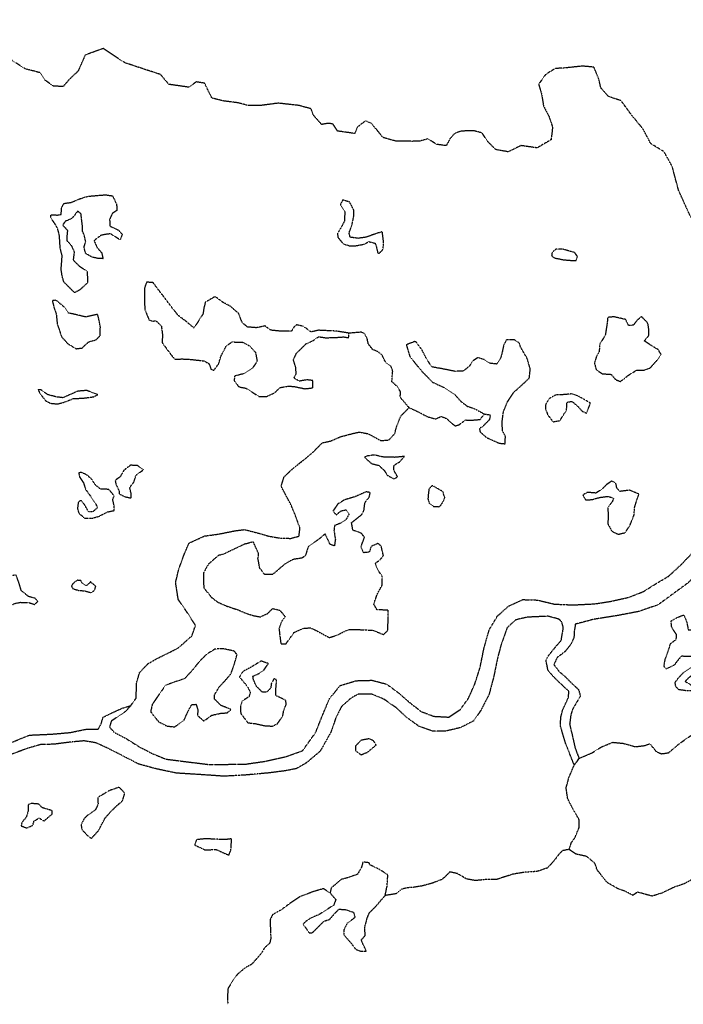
# Model space of a CAD drawing. Extents: x 10554 to 44778, y 34697 to 55088.
# Tile 18 of 51: x 18268 to 19292, y 50574 to 52093. Entities that reach past the tile are written whole.
import ezdxf

# ---------------------------------------------------------------- set-up
doc = ezdxf.new("R2010")
doc.units = 0
doc.header["$MEASUREMENT"] = 0
doc.linetypes.add('WATER1', pattern=[0.425, 0.125, -0.075, 0, -0.075, 0, -0.075, 0, -0.075])
for name, color, linetype in [('V-TOPO-EWAT-COAS', 20, 'WATER1'), ('V-TOPO-EWAT-LAKE', 20, 'WATER1'), ('V-TOPO-EWAT-RIVR', 20, 'WATER1'), ('V-TOPO-EWAT-STRE', 20, 'WATER1')]:
    doc.layers.add(name, color=color, linetype=linetype)

msp = doc.modelspace()

# ---------------------------------------------------------------- linework, layer by layer
at = {"layer": 'V-TOPO-EWAT-COAS', "flags": 128}
msp.add_lwpolyline([(19274.3, 51867), (19261.8, 51889.4), (19241.4, 51901.8), (19229.8, 51924), (19212.7, 51944.8), (19195.5, 51968.1), (19175.9, 51974.7), (19164.3, 51987.9), (19161.2, 52001.7), (19153.7, 52019.9), (19135.9, 52021.5), (19110.8, 52018.8), (19094, 52017.7), (19079, 52008.5), (19068.4, 51993.5), (19073.1, 51977.3), (19076, 51959.8), (19084.2, 51944.3), (19089.9, 51927.2), (19087.6, 51907.9), (19066.1, 51895.3), (19041.2, 51898.8), (19021.5, 51889.2), (19002, 51892.7), (18989.6, 51905.3), (18981.3, 51918.2), (18969.4, 51921.5), (18949, 51921.3), (18939.1, 51917.8), (18931.9, 51909.9), (18925.8, 51898.7), (18911, 51900.7), (18897.5, 51909.3), (18885.4, 51905.7), (18874.3, 51905.4), (18848.6, 51905.6), (18828.4, 51911.2), (18810.8, 51933), (18801.1, 51936.8), (18788.8, 51927.4), (18784.7, 51917.5), (18758.4, 51921.2), (18751, 51932.4), (18742.9, 51933.1), (18733.8, 51931.4), (18720.9, 51945.8), (18717.5, 51955.6), (18698.1, 51960.8), (18666.7, 51964.3), (18638.1, 51960.5), (18618.7, 51961), (18604.9, 51964.8), (18581.6, 51967.8), (18564.6, 51972.1), (18553.2, 51995.1), (18540.5, 51997.2), (18528.7, 51988.9), (18498, 51993.3), (18485.3, 52008.5), (18462.3, 52015.9), (18430.2, 52026.7), (18412.6, 52038.1), (18396.9, 52048.6), (18368.9, 52038.5), (18358, 52013.7), (18344.7, 52001.3), (18335.1, 51990), (18320.1, 51990.6), (18307.3, 51999.6), (18299.4, 52011.3), (18276.6, 52017.2), (18254.4, 52031.4), (18239.2, 52034), (18214.1, 52039.8), (18203.5, 52047.5), (18197.7, 52061.1), (18178.5, 52080), (18146.5, 52089.3), (18109.4, 52092.8), (18070.2, 52093.1), (18052.5, 52089.8), (18036.1, 52080.7), (18004, 52070.1), (17978.1, 52066.5), (17952.6, 52077.5), (17919.8, 52086.1), (17907.6, 52079.4), (17894.2, 52074.5), (17882.6, 52062.6), (17881.7, 52056.4), (17867.9, 52054.3), (17852.7, 52054.2), (17843.1, 52051.6), (17839.8, 52041.6), (17852, 52008.7), (17862.1, 51990.8), (17852.3, 51983.7), (17832.4, 51972.4), (17802.5, 51964.5), (17790.8, 51969.7), (17766.8, 51975.8), (17748.1, 51973.6), (17737.4, 51978.7), (17722.3, 51988.3), (17705.4, 51999.5), (17691.9, 52013.6), (17677.6, 52025.3), (17661.3, 52030.9), (17650.9, 52025.8), (17648.5, 52012.4), (17648.7, 51983.7), (17647.2, 51977), (17634.1, 51972.2), (17612.5, 51962.8), (17601.1, 51958.7), (17589, 51950.1), (17565.7, 51944.7), (17539.4, 51954.2), (17519.4, 51959.5), (17503.1, 51968.7), (17485.1, 51982.1), (17477, 51989.8), (17468.5, 52005.7), (17446.6, 52019.1), (17415.6, 52031.7), (17401, 52039.4), (17386, 52046.6), (17371.3, 52041.6), (17368.9, 52027.7), (17373.1, 52015.2), (17370.7, 52003.1), (17358.8, 52000), (17344.3, 52006.6), (17331.4, 52004.8), (17329.9, 51998.9), (17321.1, 51990.3), (17311.8, 51993.3), (17299.8, 51997.1), (17276.6, 51989.8), (17249.6, 51966.7), (17234.2, 51947.9), (17229.4, 51937.8), (17209, 51925.5), (17205.4, 51903.7), (17186.5, 51883.8), (17158.9, 51870), (17130.1, 51857.2), (17103.4, 51857.5), (17071.2, 51863.4), (17050.7, 51856), (17010.1, 51851.7), (16989.6, 51850.9), (16965.2, 51848), (16947.4, 51851), (16916.5, 51858.8), (16880.1, 51872.8), (16847.2, 51890.1), (16824.1, 51897.9), (16802.8, 51909.2), (16781.8, 51931.1), (16761.9, 51935.7), (16743.2, 51928.1), (16725.4, 51938.6), (16701, 51953), (16659.9, 51954.8), (16625, 51969.7), (16595.3, 51987.9), (16574.2, 51989.1), (16550.8, 51988), (16529.6, 51984.2), (16472.3, 51989.1), (16446.3, 52000.1), (16423.8, 51998.4), (16407.6, 51988.8), (16385.8, 51983.4), (16365.6, 52000.1), (16342, 52001.7), (16323.8, 52001.5), (16300.3, 52005.2), (16273.3, 52015.5), (16249.2, 52011.8), (16212.4, 52003.9), (16197.5, 52000.9), (16170, 52005.2), (16155.4, 51996.9), (16129.5, 51993.3), (16121.6, 51979.3), (16106, 51963.3), (16081.9, 51962), (16051, 51962.3), (16035, 51948.4), (16008.3, 51943.9), (16000.3, 51957.4), (15988.9, 51953.4), (15979.5, 51949.7), (15960.7, 51956.8), (15951.2, 51948.9), (15938.1, 51930), (15912.4, 51934.5), (15859, 51940.4), (15813, 51954.8), (15772.2, 51955.9), (15743.3, 51965.3), (15722.2, 51980.6), (15700.7, 51987), (15673.4, 51982.9), (15653, 51987.6), (15637.2, 51990.6), (15619.3, 51987.8), (15604.8, 51983.5), (15587.2, 51971.9), (15581.3, 51964.4), (15584.3, 51954), (15585.9, 51943.3), (15593.8, 51927.2), (15587.7, 51919.6), (15577.5, 51915.9), (15533.2, 51914.3), (15519.1, 51914.5), (15499.5, 51903.3), (15482.7, 51884), (15463.9, 51877.6), (15441.1, 51886.3), (15411.9, 51894.3), (15368.7, 51873.7), (15339.8, 51870), (15314.9, 51862.7), (15303.1, 51853.8), (15296.2, 51848.6), (15274, 51829.2), (15251, 51816.9), (15230.4, 51819), (15202.1, 51821.6), (15177.7, 51821.2), (15155.1, 51817), (15136.4, 51805.5), (15120.2, 51801.8), (15110.2, 51793.2)], dxfattribs=at)
at = {"layer": 'V-TOPO-EWAT-LAKE', "flags": 128}
for points in [[(18372.8, 51687.2), (18360.2, 51675.7), (18352.5, 51671.9), (18336.1, 51688.4), (18333.5, 51697.4), (18331.9, 51707.7), (18333.5, 51728.7), (18330.5, 51740.5), (18329.3, 51759.5), (18326.6, 51770.9), (18321.7, 51779.2), (18315.8, 51787.6), (18315.9, 51792.2), (18326.3, 51791.6), (18332.1, 51792.7), (18332.4, 51802.6), (18336.1, 51809.6), (18347.2, 51811.1), (18360.7, 51816.8), (18372.4, 51820.5), (18390.1, 51822.1), (18400.6, 51822.9), (18411.2, 51821.3), (18417.4, 51808.2), (18418, 51798.8), (18410.9, 51794.1), (18406.6, 51785), (18407.3, 51774.4), (18414.4, 51771.4), (18420.7, 51768.1), (18426.1, 51761.9), (18422.9, 51753.3), (18413.5, 51759.3), (18408, 51762.6), (18399.7, 51761.7), (18393.1, 51760.2), (18382.6, 51752.2), (18387.1, 51741.9), (18394.4, 51733.4), (18396.5, 51724.3), (18388.7, 51724.7), (18379.8, 51726.6), (18369.6, 51732.4), (18367.3, 51742.5), (18369.8, 51750.3), (18367.4, 51761), (18364.8, 51767.1), (18364.8, 51774.3), (18363.5, 51785), (18362.6, 51793.3), (18357.6, 51798), (18351.8, 51790.4), (18347.9, 51785.9), (18338.1, 51781.9), (18334.2, 51776.2), (18341.7, 51768.1), (18341, 51761.8), (18340.4, 51752.5), (18347.7, 51744.5), (18352.1, 51734.7), (18350.4, 51722.1), (18360.2, 51712.6), (18371.9, 51705.1)], [(18827.3, 51765.9), (18813.9, 51761.7), (18802.8, 51757.5), (18789.7, 51755.7), (18777.7, 51757.4), (18776, 51764), (18780.8, 51777.2), (18783.4, 51790.7), (18783.4, 51799.3), (18777, 51811.5), (18766.2, 51814.9), (18762.6, 51807.8), (18769.6, 51797.1), (18768.7, 51782.4), (18765.3, 51775.5), (18758.2, 51763.2), (18758.6, 51757.7), (18767, 51747.2), (18777.8, 51743.9), (18788.2, 51744.5), (18800, 51746.9), (18806.4, 51750.8), (18816.1, 51748.1), (18818.3, 51742), (18820.2, 51733.3), (18822.7, 51732.6), (18828.3, 51738.4), (18829.3, 51749.6)], [(19124.1, 51733.7), (19113.9, 51736.6), (19105, 51739.2), (19095.1, 51738.8), (19089.2, 51734.1), (19088.4, 51729.1), (19092.5, 51725.5), (19107.3, 51722.6), (19119, 51721.6), (19126, 51721.3), (19128.2, 51727.7)], [(18775.7, 51609.3), (18757.1, 51612.5), (18728.9, 51613.8), (18717.5, 51611.2), (18705.6, 51619.8), (18695.2, 51622.1), (18690.9, 51618.7), (18687.2, 51612.4), (18668.8, 51612.6), (18655.1, 51613.9), (18646.5, 51620.5), (18633.1, 51617.7), (18619.6, 51618.8), (18611.4, 51625.2), (18605.8, 51639.7), (18592.7, 51651), (18581.7, 51656.7), (18569.5, 51665.9), (18554.3, 51657.1), (18552.4, 51649.8), (18550.6, 51638.9), (18544, 51628.6), (18536.8, 51617.3), (18524.5, 51627.7), (18512.8, 51636.4), (18504, 51647.2), (18490.6, 51665.1), (18482.5, 51675.6), (18473.8, 51687.3), (18463.6, 51688.1), (18460.6, 51679.3), (18460.3, 51658.7), (18461.2, 51645.2), (18467.4, 51630), (18473.4, 51628), (18478.2, 51628.6), (18486.5, 51620.4), (18488.2, 51606.5), (18487.7, 51594.8), (18496.7, 51582.3), (18507, 51569), (18518.3, 51569.6), (18531.7, 51568.9), (18552.3, 51566.6), (18559.9, 51562.2), (18563.3, 51553.2), (18567.6, 51552.2), (18574.9, 51562.1), (18578.4, 51573.7), (18586.6, 51589.6), (18595.3, 51595.8), (18611.6, 51595.5), (18622.6, 51589.8), (18631.7, 51579.6), (18634.2, 51565.8), (18627.3, 51555.9), (18613.7, 51546.7), (18599.6, 51543.3), (18598.6, 51535.8), (18606.1, 51526.5), (18617.2, 51524.4), (18636.8, 51511.8), (18648.4, 51511.5), (18661.5, 51517.4), (18669.6, 51525.4), (18683.1, 51527.7), (18692.6, 51526.8), (18707.9, 51523.6), (18719.9, 51525), (18720.2, 51536.2), (18711, 51537.4), (18699.2, 51535.3), (18691, 51539.9), (18694.3, 51546.6), (18694, 51556.1), (18690.1, 51568.2), (18695.1, 51578.7), (18709.7, 51593), (18720.4, 51597.8), (18728.9, 51603.8), (18740.2, 51602.3), (18754, 51602.6), (18767.6, 51603.6), (18775.6, 51602.4)], [(18388.4, 51638.4), (18369.7, 51634.3), (18349.2, 51639.2), (18343, 51640.5), (18337.1, 51649.3), (18324.1, 51660.2), (18318.3, 51659.6), (18320.7, 51649.3), (18324.4, 51638.4), (18325.8, 51624.1), (18329.5, 51612.9), (18332.6, 51603.7), (18342.3, 51593), (18355.2, 51585.3), (18364.2, 51586.5), (18374.3, 51595.9), (18385.5, 51599.1), (18392.1, 51605.5), (18392.4, 51619.4)], [(19184.4, 51634.6), (19175, 51633.6), (19173.7, 51622.2), (19171.1, 51606), (19162.7, 51592.7), (19161.8, 51581.3), (19157.3, 51572.5), (19154.4, 51563.1), (19157.4, 51552.7), (19166.7, 51546.7), (19180.2, 51545.8), (19187.3, 51537.6), (19194.6, 51534.8), (19207.3, 51544.7), (19219.1, 51552), (19231.3, 51552.5), (19240.4, 51555.6), (19251.4, 51568), (19257.2, 51576.8), (19252.7, 51584), (19244.1, 51589), (19231.4, 51597.4), (19238.3, 51605.6), (19238.6, 51613.7), (19236.9, 51624.7), (19227, 51634.9), (19220.9, 51629.8), (19214.4, 51621.6), (19207.1, 51621.1), (19202.7, 51630.4)], [(18903.4, 51557.5), (18894.8, 51571.2), (18888.3, 51583.8), (18878.5, 51596.9), (18864.3, 51591.4), (18869.8, 51573.2), (18888.4, 51550.2), (18904.6, 51533.8), (18922.3, 51525.6), (18939.5, 51514.2), (18948, 51504.4), (18958.1, 51496.7), (18970.4, 51492.4), (18984.7, 51484.7), (18994.2, 51483.2), (18992.3, 51475.8), (18981.7, 51464.9), (18977.1, 51462.3), (18978, 51457.2), (18987.9, 51448.4), (19007.3, 51439.6), (19016.8, 51438.6), (19017.1, 51450.3), (19012.8, 51458.5), (19011.9, 51471.3), (19014.1, 51488.3), (19020.4, 51503.4), (19030.1, 51518.1), (19039.6, 51526.7), (19053.9, 51539.9), (19055.6, 51553.9), (19050.8, 51570.3), (19040.6, 51587.7), (19038.6, 51594.3), (19031.2, 51599), (19018.7, 51599.1), (19014.2, 51590.1), (19011.9, 51578.8), (19009.1, 51569.3), (19004.1, 51561.7), (18992.9, 51562.9), (18984.5, 51568.4), (18974.7, 51571.6), (18967.2, 51566.7), (18961, 51557.8), (18951.8, 51550.7), (18939.6, 51550.4), (18920, 51554.3), (18905.3, 51556.9)], [(19130.7, 50953.1), (19151, 50961.8), (19164.8, 50970.6), (19182.6, 50978), (19199.4, 50976.3), (19217.7, 50971.2), (19231.9, 50973), (19239.9, 50975.6), (19250.1, 50963.4), (19257.9, 50960.3), (19268.8, 50961.8), (19286.5, 50976.7), (19303.1, 50988.3), (19318.3, 50995.5), (19336.7, 50998.7), (19353.1, 50999.5), (19365.5, 51010), (19377.8, 51022.3), (19381.2, 51043.8), (19382.6, 51062.1), (19377.5, 51066.2), (19369.1, 51067.2), (19365, 51061.7), (19357.5, 51046.9), (19346.8, 51041.4), (19345.7, 51051.5), (19354.7, 51062.7), (19352, 51072.7), (19337.5, 51082.1), (19325.2, 51087.6), (19312.8, 51086.3), (19300.9, 51078.3), (19294.5, 51072), (19308.1, 51063.6), (19306.5, 51057.6), (19297.3, 51057.3), (19284.6, 51059.1), (19279.9, 51063.9), (19278.9, 51070.4), (19284, 51077.3), (19291.5, 51085.1), (19303.4, 51093), (19311.3, 51098.4), (19319.2, 51109.1), (19315.2, 51117.2), (19310.2, 51113.8), (19301.8, 51110.1), (19288.2, 51110.8), (19277.2, 51096.8), (19264.6, 51090.9), (19261.7, 51095.9), (19263.8, 51106.6), (19268.9, 51120.3), (19272, 51130.4), (19280.7, 51137), (19281.1, 51144.1), (19273.7, 51155.3), (19272.6, 51165.2), (19282.5, 51170.8), (19292.3, 51174.6), (19296.8, 51163.5), (19299.1, 51151.7), (19308.2, 51151.2), (19320.4, 51159.3), (19328.7, 51172.2), (19341, 51183.2), (19355.1, 51197.6), (19367.4, 51200.8), (19376.5, 51206.1), (19389.3, 51203.8), (19404.8, 51202.1), (19413.6, 51197), (19430.6, 51200.3), (19440.9, 51207.6), (19453.4, 51225.6), (19457.9, 51238.3), (19467.6, 51243.6), (19479.9, 51245.2), (19479.5, 51252), (19477, 51263.7), (19486.5, 51273.3), (19500.1, 51290.6), (19508.2, 51305.6), (19511.4, 51319.4), (19510.5, 51329.3), (19493.6, 51329.6), (19491.6, 51318.5), (19482, 51316.4), (19468.1, 51306.9), (19458.2, 51296.3), (19450.4, 51297.3), (19446.1, 51308.5), (19444.4, 51316), (19438.2, 51330.5), (19437.5, 51345.4), (19445.8, 51351.4), (19456.3, 51355.9), (19462.5, 51365.9), (19466.7, 51378.8), (19470.4, 51396.5), (19484.1, 51414.8), (19492.2, 51427.6), (19499.4, 51439.8), (19501.5, 51450.5), (19501.9, 51462.2), (19506.7, 51468.2), (19516.7, 51469.4), (19518.1, 51476.4), (19516.7, 51487.6), (19517.3, 51501.2), (19518.7, 51516.3), (19530.4, 51527), (19535.6, 51522.2), (19535.8, 51513.7), (19534.5, 51508.2), (19527.4, 51501.8), (19529.3, 51492.1), (19535.2, 51478.6), (19539.5, 51465.2), (19544, 51451.7), (19536.8, 51446.7), (19531.1, 51438.9), (19535.4, 51433), (19547, 51431.6), (19554.8, 51424.6), (19553.3, 51417.3), (19556.2, 51408.3), (19570.6, 51398.8), (19569.8, 51385.8), (19566.9, 51370), (19563, 51358), (19563.5, 51348.7), (19574.7, 51337.5), (19580.3, 51328.9), (19575.6, 51319.1), (19568, 51309.4), (19555.6, 51305.3), (19545.2, 51303.3), (19537.6, 51295.1), (19537.1, 51286.4), (19542.3, 51278.9), (19540.6, 51273.6), (19527.8, 51273.5), (19516.3, 51270.3), (19506.2, 51261.9), (19498.3, 51251), (19489, 51239.9), (19480.9, 51235), (19474.5, 51231.7), (19468.9, 51226.2), (19464.8, 51219.2), (19464.6, 51205), (19465.9, 51198.1), (19462, 51193.9), (19446.6, 51183.8), (19437.4, 51184.1), (19428, 51184.2), (19424.1, 51178.6), (19427.4, 51172.6), (19433.4, 51169.9), (19429.9, 51165.7), (19420.7, 51159.5), (19416, 51148.6), (19418.3, 51138.1), (19419.3, 51131.6), (19423.2, 51118.2), (19419.7, 51114.1), (19408.7, 51113.9), (19396.1, 51105.2), (19388.2, 51104.3), (19378.4, 51108.3), (19370.5, 51112.7), (19362.1, 51116.3), (19356.7, 51108.4), (19356.2, 51094.8), (19357.8, 51083.7), (19365.6, 51078), (19373.5, 51080.7), (19386, 51077.1), (19390.1, 51067.4), (19390.6, 51051.9), (19389.1, 51039.6), (19387.4, 51024.5), (19385.3, 51009.8), (19375.8, 51000), (19363.5, 50992.3), (19357.1, 50982.5), (19355, 50965.6), (19359.2, 50959.4), (19378.4, 50959.2), (19386.7, 50950.1), (19393.9, 50938.3), (19398.8, 50927.4), (19412.2, 50916.5), (19423.5, 50920.4), (19437.9, 50917.9), (19437.1, 50910.7), (19429.7, 50903.3), (19432.6, 50897.5), (19442.4, 50889.8), (19436.2, 50885.9), (19424.7, 50888.8), (19414.8, 50883.2), (19409.6, 50869.4), (19409.7, 50856.3), (19402.9, 50853.2), (19383.2, 50850.9), (19381.3, 50841.9), (19387.1, 50829.4), (19382.7, 50821.5), (19377.8, 50807.3), (19377, 50800), (19360.6, 50788.9), (19346.5, 50781.6), (19337.1, 50779.8), (19325.9, 50775.9), (19311.5, 50769.6), (19291.7, 50759), (19277.9, 50754.5), (19258.5, 50745.3), (19243.4, 50740.5), (19232.5, 50743.5), (19220.8, 50746.7), (19213.6, 50741.7), (19201.9, 50748.1), (19190, 50752.3), (19174.3, 50761.5), (19158.6, 50781), (19155.6, 50790.9), (19142.6, 50801.7), (19125.6, 50805.6), (19115.4, 50812.6), (19118.8, 50823), (19124.2, 50830.2), (19131, 50846.9), (19131, 50858.3), (19121, 50875.8), (19113.1, 50891.3), (19110.8, 50907.7), (19115.3, 50924), (19123.3, 50942.8)], [(18388.3, 51514.5), (18371.3, 51520.9), (18357.5, 51519.8), (18344.1, 51513.8), (18334.7, 51509.7), (18324, 51511.1), (18311.1, 51514.5), (18300.9, 51521.8), (18296, 51522.2), (18300.1, 51515.2), (18307.8, 51505.2), (18315.4, 51501.2), (18326.5, 51500.1), (18337.5, 51503.2), (18351.1, 51508.6), (18364.8, 51508.9), (18381.8, 51511.1)], [(19148.4, 51501.3), (19129.9, 51512), (19119.9, 51515.7), (19105.3, 51514.3), (19095.3, 51514.3), (19084.1, 51507.9), (19079.1, 51499.1), (19079.1, 51492.3), (19082.4, 51483.4), (19090.6, 51472.6), (19101.2, 51474.4), (19107.4, 51484.5), (19111.4, 51490.4), (19112.2, 51502.7), (19119.6, 51504.3), (19128.9, 51496.3), (19135.5, 51489.1), (19142.3, 51485.8), (19144.7, 51492.1)], [(18861.3, 51419.1), (18846.2, 51417.7), (18827.6, 51418.3), (18815.3, 51421.4), (18804.2, 51419.8), (18799.8, 51417.9), (18810.6, 51408.1), (18822.1, 51405.2), (18830.2, 51397.5), (18835.1, 51390), (18845.7, 51384.3), (18850.7, 51388), (18844.8, 51398.1), (18845.5, 51405.7), (18854.1, 51410.8)], [(18449.7, 51404.9), (18438.9, 51405.6), (18428.4, 51397.5), (18422.9, 51387.6), (18415.1, 51382.1), (18416.5, 51375.9), (18421.6, 51365.3), (18421.5, 51361.5), (18429.4, 51357.2), (18440.1, 51354.8), (18439.9, 51361.8), (18437.6, 51371), (18444.1, 51379.6), (18447.5, 51390.4), (18459.1, 51398.7)], [(18405.5, 51368.2), (18392.2, 51368.9), (18384, 51375.8), (18379.4, 51383.7), (18370.9, 51391), (18362.8, 51394.4), (18358.9, 51393.7), (18360.3, 51387.5), (18366.3, 51378.5), (18369.5, 51368.4), (18377.5, 51357.4), (18384.8, 51346.6), (18388, 51340), (18380.9, 51333.9), (18374.4, 51333.4), (18367.6, 51345.4), (18362.5, 51351.8), (18358.3, 51348.5), (18357.1, 51338.7), (18359.3, 51331.3), (18368.2, 51323.9), (18378.8, 51323.6), (18389.3, 51326.4), (18403.8, 51333.7), (18413.7, 51335.6), (18413.7, 51343.1), (18411.4, 51352.7), (18413.7, 51358.1)], [(19223.1, 51361), (19208.4, 51367), (19201.9, 51366.1), (19193.6, 51365.1), (19189, 51370.4), (19187.5, 51377.9), (19181, 51381), (19172.8, 51375.4), (19165.9, 51368.4), (19156.8, 51362.6), (19143.6, 51363.7), (19136.7, 51359.6), (19140.6, 51352.2), (19150.8, 51352.5), (19162.5, 51355.9), (19175.7, 51357.6), (19184.1, 51354.6), (19181.7, 51348.8), (19174.9, 51340.3), (19175.8, 51328.5), (19175.1, 51315.1), (19181.2, 51303.8), (19191.1, 51299), (19202.1, 51301.6), (19209.6, 51313.5), (19215.5, 51328.6), (19216.3, 51340.2), (19218.4, 51347.1)], [(18836.2, 51181.9), (18819.1, 51182.4), (18814.1, 51191.2), (18819.5, 51206.6), (18826.9, 51220.3), (18827.3, 51234.1), (18820.5, 51243.6), (18816.5, 51254.2), (18824.4, 51260.2), (18829, 51266.3), (18825.5, 51280.6), (18820.9, 51284.9), (18809.8, 51280.1), (18807.2, 51271.5), (18798.1, 51270.4), (18794.5, 51280), (18799.8, 51294.2), (18794.6, 51300.9), (18782, 51305.1), (18779.8, 51316.8), (18787.3, 51322.8), (18795.7, 51329.5), (18798.8, 51335.1), (18800.5, 51347.9), (18807.1, 51356.5), (18808.6, 51363.4), (18802.5, 51364.5), (18784.2, 51356.5), (18777.1, 51354.6), (18768.6, 51351.9), (18758.5, 51345.6), (18751.2, 51334.9), (18756.2, 51328.9), (18763.4, 51335), (18771.6, 51336.9), (18776, 51330.4), (18771.7, 51322.2), (18762.3, 51315.7), (18753.6, 51312.6), (18752.7, 51304.6), (18754.9, 51291.1), (18753.4, 51281.2), (18746.7, 51283.3), (18743.6, 51290.4), (18739.1, 51299.5), (18727.9, 51290.2), (18713.1, 51280.2), (18708.5, 51265.9), (18703.6, 51262.3), (18689.9, 51260.1), (18678.6, 51254.3), (18668, 51245.4), (18658.1, 51236.9), (18645.8, 51236.9), (18638.3, 51246.8), (18635.5, 51261.2), (18636.6, 51268.8), (18632.1, 51278.8), (18628.4, 51287.2), (18614.1, 51283.4), (18593.9, 51273.8), (18584.3, 51269), (18574.1, 51266), (18558.8, 51252.6), (18551.5, 51239.6), (18551.4, 51223.7), (18552.2, 51215.9), (18564.1, 51201.4), (18573.4, 51194.3), (18586.9, 51188.3), (18604.8, 51182.4), (18614.1, 51178.3), (18628, 51173.6), (18639, 51171.5), (18650.2, 51176.7), (18658, 51184.4), (18669.2, 51181.8), (18677.5, 51171.8), (18672.4, 51165.5), (18667.9, 51153.8), (18669, 51143.8), (18670.8, 51130), (18678.5, 51129.7), (18685.1, 51139), (18691.4, 51147.7), (18706.3, 51154.2), (18716.8, 51154.5), (18726.5, 51149.9), (18745.5, 51139.6), (18758.4, 51143.7), (18768.5, 51149.1), (18776.9, 51152.2), (18792.9, 51151.8), (18812.7, 51150.9), (18829.5, 51144.2), (18835.6, 51150.6), (18836.3, 51166.8)], [(18920.7, 51364.8), (18910.5, 51370.7), (18904.3, 51373.9), (18899.3, 51369.4), (18898.1, 51359.8), (18897.6, 51353.6), (18899.9, 51346.4), (18906.4, 51342.1), (18915.3, 51341.5), (18919.8, 51346.9), (18923.8, 51355.3)], [(18262.6, 51235.9), (18248.4, 51234.9), (18242, 51229.9), (18234.2, 51228.3), (18223.6, 51229.3), (18217.9, 51230.1), (18211.4, 51228.6), (18208.9, 51224.5), (18213.5, 51218.9), (18221.3, 51216.8), (18221.8, 51211.9), (18214.6, 51205.5), (18207.9, 51198.7), (18203.9, 51192.6), (18194.1, 51191), (18191.5, 51185), (18200.7, 51171.5), (18209, 51161.7), (18217.7, 51161.1), (18228.7, 51171.4), (18240.2, 51176.4), (18247.5, 51185.5), (18260.4, 51192.3), (18269.6, 51194), (18282.3, 51193.5), (18290.8, 51190.7), (18295.9, 51195.4), (18292.2, 51200), (18281.5, 51203), (18270.3, 51212.3), (18266.5, 51225.1)], [(18377.4, 51225.5), (18370.9, 51219.5), (18363.8, 51224.3), (18362.5, 51227.4), (18356.3, 51228), (18349.7, 51222.4), (18347.9, 51218.9), (18349.7, 51215.3), (18359.1, 51212.3), (18367.7, 51211.8), (18378.1, 51208.8), (18383.7, 51212.9), (18385.3, 51218.6)], [(18598.8, 51118.6), (18581.6, 51122.4), (18569.2, 51121.8), (18555.7, 51113.5), (18544.5, 51101.8), (18534.2, 51089.2), (18522.2, 51076), (18505.5, 51070.6), (18492.6, 51065.5), (18482.8, 51051.7), (18472.4, 51036.4), (18469.9, 51025.3), (18475.8, 51017.5), (18482.2, 51009.8), (18495.3, 51003), (18506.7, 51001.8), (18521.1, 51011.5), (18528.3, 51027.2), (18533.3, 51036.1), (18540.1, 51036.6), (18542.8, 51027.9), (18542.2, 51019.3), (18552, 51010.8), (18564.4, 51019.8), (18578.1, 51022.8), (18587.9, 51023.4), (18594, 51028.4), (18585.6, 51032), (18578.5, 51034.6), (18568.7, 51044.4), (18568.6, 51051.4), (18575.4, 51062.9), (18584.7, 51073), (18593.9, 51083.7), (18598.3, 51096.2), (18603.3, 51112.9)], [(18640.2, 51103.3), (18626, 51094.6), (18612, 51087.1), (18606.9, 51078.7), (18618.3, 51065.2), (18623.8, 51055.4), (18621.6, 51048.2), (18611.2, 51041.6), (18608.3, 51033.9), (18608.9, 51022.5), (18619.9, 51008.1), (18632.7, 51006.6), (18647.1, 51003.3), (18657.9, 51003), (18665.5, 51006.5), (18673.7, 51018.5), (18675.3, 51026.9), (18679.3, 51037.1), (18678.1, 51042.8), (18663.3, 51049.9), (18662.9, 51057.6), (18663.5, 51064), (18664.3, 51074.2), (18660.3, 51076.1), (18656.1, 51068.9), (18655.2, 51061.6), (18648.5, 51055.2), (18642.1, 51055.3), (18633.3, 51064), (18628.6, 51074.6), (18627.6, 51080.1), (18636.1, 51083.6), (18644.3, 51089), (18651.5, 51099.5)], [(18814, 50980.2), (18806.6, 50983.4), (18794.3, 50980.9), (18785.7, 50972), (18786.2, 50965.1), (18794.3, 50958.7), (18804.6, 50962.7), (18817.7, 50973.8)], [(18421.3, 50908.6), (18406.6, 50903.5), (18388.2, 50892.7), (18388.9, 50882.6), (18384.6, 50873.5), (18373.9, 50866.3), (18367.6, 50860.5), (18362.7, 50851), (18363.8, 50843.5), (18372.2, 50834.3), (18378.5, 50829.6), (18389.5, 50841.6), (18399.4, 50860.6), (18409, 50871.7), (18419, 50881.2), (18426.5, 50887.5), (18430.1, 50899.4)], [(18318, 50872.5), (18303, 50876.9), (18297.4, 50882.6), (18286.2, 50883.5), (18280.9, 50881.9), (18281, 50871.9), (18277.9, 50862.1), (18271.4, 50854.5), (18269.9, 50849.2), (18279.1, 50845.7), (18288.3, 50850.1), (18290.1, 50856.4), (18298.1, 50861.3), (18302.8, 50857.7), (18305.9, 50856.9), (18317.9, 50867.2)], [(18594.8, 50829), (18584.4, 50827.7), (18563.6, 50828.7), (18555.1, 50829.1), (18540.7, 50827.7), (18537.8, 50819.6), (18553.4, 50812.1), (18571.3, 50812.4), (18583.2, 50807), (18590.6, 50803.9), (18593.8, 50811.7)], [(18835.9, 50773.5), (18823.5, 50781.3), (18807.5, 50789.2), (18807.7, 50791.9), (18797.4, 50793.2), (18795.1, 50785.1), (18788.9, 50774.1), (18775.4, 50769.4), (18763.4, 50766.1), (18748.4, 50753), (18746.6, 50745.6), (18755.6, 50735.2), (18752.2, 50726.5), (18740.9, 50719.3), (18729.8, 50712.1), (18715.9, 50706.2), (18707.4, 50700), (18705, 50697.3), (18714.7, 50683.7), (18719.4, 50684.2), (18727.4, 50692), (18737.2, 50701.8), (18746.2, 50704.9), (18754.5, 50714.5), (18760.5, 50720.3), (18769.7, 50720), (18782.8, 50715.8), (18785, 50707.7), (18778.7, 50702.7), (18773.1, 50698.9), (18768, 50688.9), (18768.2, 50680.3), (18778.3, 50668.9), (18786.3, 50658.3), (18795, 50655.5), (18802.8, 50655.5), (18797.9, 50665.7), (18794.9, 50672.9), (18801.1, 50679.9), (18800, 50691.5), (18803.8, 50706), (18807, 50714.5), (18817.4, 50725), (18831.6, 50741.4), (18834.5, 50755.1)]]:
    msp.add_lwpolyline(points, close=True, dxfattribs=at)
at = {"layer": 'V-TOPO-EWAT-RIVR', "flags": 128}
msp.add_lwpolyline([(19308.8, 51891.2), (19308.3, 51877), (19315.4, 51843.4), (19326.5, 51822.4), (19339.1, 51794.3), (19352.7, 51767.4), (19366.6, 51738.6), (19388.6, 51705.9), (19400.1, 51675.6), (19409.9, 51644.7), (19423.6, 51606.9), (19427.8, 51579.4), (19430.9, 51550.7), (19429.2, 51514.3), (19420, 51478.2), (19415.6, 51452.9), (19409.6, 51425.4), (19404.7, 51401), (19394.3, 51360.3), (19384.3, 51336.3), (19369.4, 51309.8), (19348.2, 51276.2), (19314.8, 51239.8), (19298.7, 51223.9), (19252.3, 51189.9), (19222.1, 51179.6), (19191.4, 51173.8), (19152.6, 51167.5), (19125, 51160.2), (19123.4, 51149.8), (19122.8, 51139.3), (19117.8, 51128.7), (19109.5, 51118.3), (19096.7, 51108.5), (19091.9, 51097.8), (19100.2, 51087), (19108.2, 51080.3), (19119.9, 51068.8), (19130.1, 51059), (19132.8, 51049), (19128.9, 51042.8), (19121.2, 51030), (19118, 51020.5), (19116.2, 51006), (19120.1, 50989.3), (19124.7, 50969), (19130.7, 50953.1), (19123.3, 50942.8), (19109.8, 50976.9), (19104.8, 50993.9), (19101.8, 51004.4), (19102.9, 51017.8), (19105.6, 51028.2), (19114.4, 51047.1), (19115, 51056.6), (19106.1, 51064.9), (19092.3, 51078.1), (19082.9, 51088.7), (19079.8, 51104.6), (19084.8, 51113.4), (19096.7, 51127.8), (19103.2, 51134.9), (19106.5, 51154.7), (19104.4, 51163.1), (19100.3, 51167.8), (19083, 51172.5), (19050.7, 51171), (19032.9, 51166.8), (19019.7, 51154.7), (19010.7, 51129.4), (19004.7, 51106.9), (18999.4, 51080.4), (18991.8, 51051.6), (18979.2, 51027.2), (18967.9, 51010.8), (18947.7, 51000.5), (18925, 50995.2), (18904.6, 50995.2), (18883.8, 51002.6), (18864.6, 51016.6), (18848.8, 51031.2), (18829.9, 51044.4), (18810.9, 51052.3), (18790.6, 51052.4), (18779.1, 51046.3), (18764.2, 51033), (18755.8, 51016.4), (18747.9, 50993.6), (18731.4, 50964.2), (18710.4, 50946.4), (18694.7, 50937.3), (18677.4, 50933.9), (18651.6, 50930.6), (18616, 50927.4), (18582.7, 50925.6), (18545.3, 50928.2), (18509.5, 50930.4), (18478.8, 50936.9), (18451.6, 50944.3), (18428.5, 50956.2), (18402.4, 50969.5), (18385.5, 50977.1), (18367.3, 50980.2), (18344.4, 50978), (18321.4, 50975), (18299.9, 50974.4), (18279.6, 50968.4), (18255.2, 50959.4), (18239.5, 50946.9), (18221, 50937.5), (18204.2, 50927.5), (18178.9, 50915.3), (18160.1, 50912.9), (18138.1, 50915.6), (18118.8, 50926.8), (18097.6, 50940), (18085.2, 50952.7), (18074.4, 50955.7), (18059.9, 50955.7), (18045.2, 50952.7), (18032, 50945.4), (18006, 50934.8), (17981.6, 50932.5), (17950.3, 50930.7), (17924.9, 50930.7), (17909.9, 50932.8), (17894.5, 50933.1), (17881, 50926.4), (17866.5, 50923.5), (17847.8, 50927.9), (17827.2, 50932.1), (17811, 50935), (17797.5, 50944.9), (17783.7, 50965.5), (17771.5, 50983.8), (17766.6, 51000.5), (17760.4, 51019.6), (17752.8, 51035.4), (17742.4, 51041.5), (17729.8, 51037.3), (17715, 51030), (17706.8, 51043.3), (17702.8, 51055.7), (17719.4, 51063.5), (17736.4, 51065.6), (17752.9, 51058.6), (17761.4, 51053.9), (17770.3, 51036.6), (17777.2, 51017.6), (17779.9, 51006), (17787.8, 50990.2), (17798.1, 50969.9), (17816.2, 50953.4), (17834.1, 50945.3), (17851.6, 50945.2), (17873.1, 50947.2), (17896.3, 50948), (17926.9, 50949.9), (17947.3, 50955.8), (17979.1, 50961.2), (18008.3, 50967.4), (18026, 50972.3), (18044, 50979.3), (18067.5, 50978.7), (18085.4, 50969.5), (18102.7, 50960.6), (18112.2, 50951), (18134.3, 50933.6), (18153.6, 50929.2), (18177.1, 50935.7), (18192.5, 50942.5), (18213.4, 50953), (18231.9, 50967.5), (18260.9, 50980.1), (18282.7, 50989), (18317.5, 50990.6), (18345.1, 50993), (18371.2, 50998.3), (18389.3, 50998.2), (18393.7, 51006.8), (18396.6, 51016.7), (18408.8, 51022.7), (18426.9, 51031), (18439.3, 51034.5), (18431, 51025.5), (18409.2, 51010.6), (18406.5, 51001.4), (18413.6, 50993.5), (18422.1, 50989), (18431, 50984.4), (18452.1, 50971.2), (18472.7, 50960.5), (18493.6, 50952), (18521.7, 50948.4), (18560.8, 50943.6), (18616.4, 50944.3), (18646.6, 50948.7), (18677.8, 50955.7), (18704.4, 50965.1), (18724.5, 50993.1), (18733.9, 51016.7), (18745.7, 51045.1), (18762.2, 51065.5), (18786.7, 51073), (18811.5, 51073.7), (18833.6, 51067.9), (18851.1, 51055.3), (18869.3, 51039.4), (18887.4, 51025.3), (18906.9, 51018.1), (18929.9, 51016.8), (18947.6, 51028.6), (18959.9, 51045.5), (18970, 51067.8), (18978.1, 51093.4), (18984.1, 51123.2), (18992.3, 51151.9), (19004.9, 51172.8), (19022, 51188.1), (19044, 51198.2), (19066.6, 51197.5), (19092.8, 51191.2), (19121.5, 51190), (19154.4, 51191.6), (19179.9, 51195.6), (19207.4, 51201.7), (19230, 51210.6), (19251.1, 51223.8), (19269.1, 51234.4), (19289.8, 51253.7), (19311.2, 51276.3), (19326.7, 51301.7), (19339.4, 51317.6), (19353.7, 51337.9), (19365.5, 51367.9), (19378.3, 51397.9), (19381.6, 51426.8), (19387, 51464.7), (19389.5, 51491.5), (19391.5, 51511.5), (19393.7, 51562.1), (19388.9, 51590.9), (19381.9, 51623.9), (19371.9, 51658.5), (19360.8, 51685.6), (19336.8, 51725.7), (19301.3, 51792.2), (19284.3, 51829.7), (19274.3, 51867)], dxfattribs=at)
at = {"layer": 'V-TOPO-EWAT-STRE', "flags": 128}
for points in [[(18868.5, 51494.5), (18855, 51510.2), (18855.2, 51519.3), (18850.1, 51527.2), (18842, 51534.5), (18842.5, 51542.1), (18843.4, 51550.4), (18840.9, 51558.5), (18833, 51563.8), (18830.1, 51568.6), (18827.1, 51575.1), (18820.9, 51580.5), (18812.4, 51584.1), (18805.7, 51592.5), (18804.2, 51600.2), (18800.3, 51608.5), (18794.9, 51610.9), (18775.7, 51609.3)], [(18439.3, 51034.5), (18447.7, 51046.3), (18448.1, 51068.9), (18453.1, 51085.9), (18466.2, 51099.5), (18481.6, 51108.2), (18512, 51123.2), (18533.8, 51142.4), (18539.2, 51158.4), (18525, 51180.3), (18512.5, 51198.4), (18508.5, 51224.7), (18513.4, 51245.2), (18521.9, 51268.4), (18529.3, 51285.5), (18553.2, 51296.4), (18573.5, 51299.1), (18598.8, 51304.2), (18614.5, 51306.3), (18634.6, 51301.2), (18653.1, 51295.9), (18671.3, 51292.9), (18686.2, 51292.7), (18698.7, 51296.1), (18700.3, 51308.6), (18693.4, 51327.7), (18686.5, 51344.3), (18679.5, 51357.4), (18671.2, 51373.2), (18675.9, 51387.7), (18689.8, 51400.9), (18708.1, 51415.3), (18722.7, 51427.8), (18734.5, 51440.1), (18747.5, 51443), (18762.9, 51449.6), (18779.6, 51454), (18791.7, 51456.8), (18805.1, 51454.3), (18825.3, 51443.5), (18837.3, 51444.6), (18846.3, 51453.8), (18849.1, 51464.3), (18855.5, 51480.9), (18868.5, 51494.5), (18883.5, 51487.6), (18896.7, 51480.5), (18909.5, 51477), (18917.9, 51480.8), (18926.1, 51477.8), (18935.2, 51469.6), (18940, 51466.3), (18945.9, 51468.2), (18955.6, 51475.4), (18964.8, 51475.1), (18978.4, 51476.2), (18984.7, 51484.7)], [(19115.4, 50812.6), (19105, 50810.6), (19099.1, 50804.5), (19092.1, 50795), (19081.7, 50783.8), (19065.9, 50778.6), (19046.5, 50777.4), (19028.5, 50774.3), (19004, 50766.4), (18987.2, 50766.2), (18970.8, 50764.5), (18957.4, 50766.9), (18943.1, 50775.3), (18931.2, 50777.9), (18922.9, 50769.2), (18918.7, 50766.1), (18904.9, 50760.7), (18889, 50756.3), (18873.7, 50753.9), (18865.8, 50753.5), (18857.1, 50751.1), (18848.7, 50744.3), (18831.6, 50741.4)], [(18746.6, 50745.6), (18736.5, 50752), (18720.5, 50747.3), (18700.7, 50739.9), (18685.1, 50729.5), (18671.5, 50719.5), (18657.9, 50711.8), (18654.2, 50704.5), (18654.8, 50685.9), (18655.3, 50675.8), (18653.7, 50668.1), (18645.5, 50660.8), (18640.7, 50652.5), (18633.1, 50643.6), (18625.4, 50635.1), (18615.7, 50629.9), (18603.4, 50619.6), (18596.4, 50609.4), (18589.3, 50598.3), (18588.4, 50585.6), (18588.9, 50573.6)]]:
    msp.add_lwpolyline(points, dxfattribs=at)

doc.saveas('drawing.dxf')
